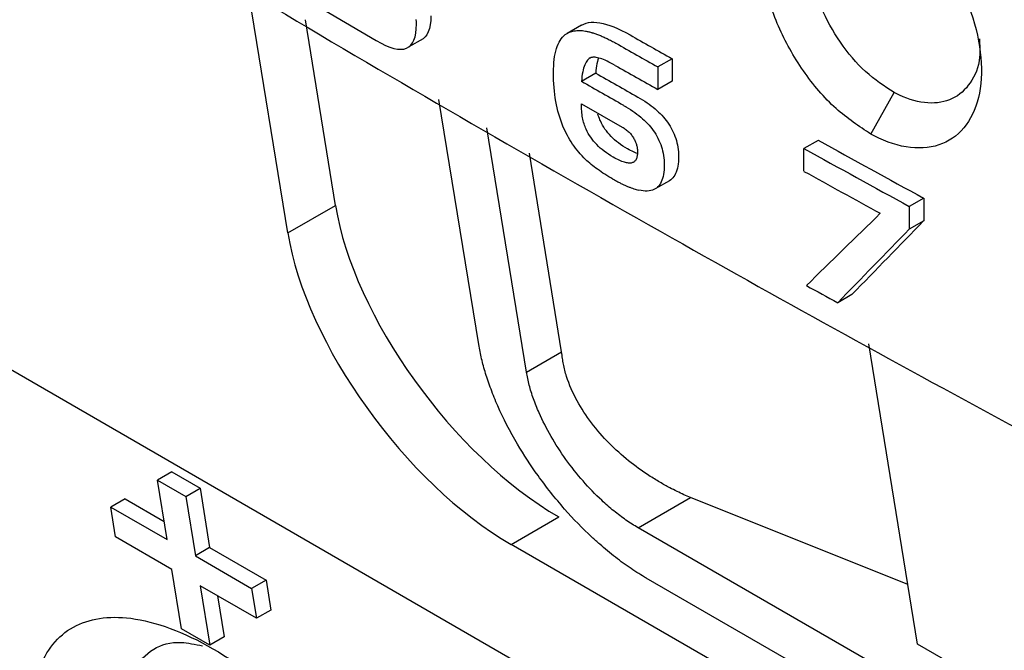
# Model space of a CAD drawing. Extents: x 76 to 839, y -9 to 645.
# Tile 44 of 78: x 699 to 713, y 30 to 40. Entities that reach past the tile are written whole.
import ezdxf

# ---------------------------------------------------------------- set-up
doc = ezdxf.new("R2010")
doc.units = 0
doc.layers.get('0').update_dxf_attribs({"linetype": 'CONTINUOUS'})

msp = doc.modelspace()

# ---------------------------------------------------------------- linework, layer by layer
at = {"color": 7, "linetype": 'CONTINUOUS'}
for p, q in [((683.967, 42.75), (739.893, 10.464)), ((702.573, 36.408), (701.978, 40.076)), ((702.976, 39.797), (703.885, 39.262)), ((704.481, 39.541), (704.479, 39.576)), ((704.694, 39.628), (704.692, 39.558)), ((703.28, 36.816), (702.834, 39.567)), ((704.473, 39.372), (704.479, 39.435)), ((704.479, 39.435), (704.482, 39.506)), ((704.482, 39.506), (704.481, 39.541)), ((704.673, 39.439), (704.657, 39.39)), ((704.685, 39.495), (704.673, 39.439)), ((704.692, 39.558), (704.685, 39.495)), ((706.93, 39.491), (706.718, 39.369)), ((706.93, 39.491), (706.962, 39.507)), ((706.962, 39.507), (706.996, 39.519)), ((706.996, 39.519), (707.032, 39.528)), ((707.032, 39.528), (707.07, 39.533)), ((707.07, 39.533), (707.111, 39.534)), ((707.111, 39.534), (707.155, 39.532)), ((707.155, 39.532), (707.2, 39.526)), ((707.2, 39.526), (707.248, 39.516)), ((707.248, 39.516), (707.299, 39.502)), ((707.299, 39.502), (707.351, 39.485)), ((707.351, 39.485), (707.406, 39.465)), ((707.406, 39.465), (707.463, 39.44)), ((707.463, 39.44), (707.523, 39.412)), ((704.579, 39.289), (704.367, 39.167)), ((704.444, 39.268), (704.461, 39.316)), ((704.461, 39.316), (704.473, 39.372)), ((704.61, 39.316), (704.579, 39.289)), ((704.635, 39.349), (704.61, 39.316)), ((704.657, 39.39), (704.635, 39.349)), ((706.612, 39.264), (706.629, 39.289)), ((706.629, 39.289), (706.647, 39.311)), ((706.647, 39.311), (706.667, 39.332)), ((706.667, 39.332), (706.688, 39.35)), ((706.688, 39.35), (706.718, 39.369)), ((706.718, 39.369), (706.749, 39.385)), ((706.749, 39.385), (706.783, 39.397)), ((707.523, 39.412), (707.585, 39.381)), ((707.585, 39.381), (707.649, 39.345)), ((703.885, 39.262), (703.957, 39.222)), ((703.957, 39.222), (704.024, 39.189)), ((704.024, 39.189), (704.087, 39.164)), ((704.087, 39.164), (704.146, 39.146)), ((704.146, 39.146), (704.199, 39.135)), ((704.199, 39.135), (704.248, 39.132)), ((704.248, 39.132), (704.293, 39.136)), ((704.293, 39.136), (704.332, 39.148)), ((704.332, 39.148), (704.367, 39.167)), ((704.367, 39.167), (704.398, 39.193)), ((704.398, 39.193), (704.423, 39.227)), ((704.423, 39.227), (704.444, 39.268)), ((706.547, 39.105), (706.557, 39.142)), ((706.557, 39.142), (706.568, 39.176)), ((706.568, 39.176), (706.581, 39.208)), ((706.581, 39.208), (706.596, 39.237)), ((706.596, 39.237), (706.612, 39.264)), ((706.524, 38.982), (706.53, 39.025)), ((706.53, 39.025), (706.538, 39.066)), ((706.538, 39.066), (706.547, 39.105)), ((707.044, 38.995), (707.031, 38.985)), ((707.059, 39.004), (707.044, 38.995)), ((707.058, 39.003), (707.044, 38.995)), ((707.072, 39.009), (707.058, 39.003)), ((707.085, 39.013), (707.072, 39.009)), ((707.099, 39.015), (707.085, 39.013)), ((707.114, 39.015), (707.099, 39.015)), ((707.13, 39.014), (707.114, 39.015)), ((707.148, 39.012), (707.13, 39.014)), ((707.167, 39.008), (707.148, 39.012)), ((707.187, 39.003), (707.167, 39.008)), ((707.18, 39.001), (707.172, 38.976)), ((707.182, 39.005), (707.18, 39.001)), ((707.209, 38.997), (707.187, 39.003)), ((707.231, 38.989), (707.209, 38.997)), ((707.256, 38.979), (707.231, 38.989)), ((708.272, 38.993), (708.059, 38.871)), ((708.272, 38.993), (708.272, 38.659)), ((706.514, 38.837), (706.516, 38.888)), ((706.516, 38.888), (706.519, 38.936)), ((706.519, 38.936), (706.524, 38.982)), ((706.96, 38.853), (706.953, 38.826)), ((706.968, 38.879), (706.96, 38.853)), ((706.977, 38.902), (706.968, 38.879)), ((706.986, 38.923), (706.977, 38.902)), ((706.997, 38.941), (706.986, 38.923)), ((707.007, 38.958), (706.997, 38.941)), ((707.019, 38.973), (707.007, 38.958)), ((707.031, 38.985), (707.019, 38.973)), ((707.147, 38.854), (707.143, 38.818)), ((707.152, 38.887), (707.147, 38.854)), ((707.158, 38.919), (707.152, 38.887)), ((707.165, 38.949), (707.158, 38.919)), ((707.172, 38.976), (707.165, 38.949)), ((707.281, 38.969), (707.256, 38.979)), ((707.308, 38.957), (707.281, 38.969)), ((707.335, 38.943), (707.308, 38.957)), ((707.365, 38.928), (707.335, 38.943)), ((707.395, 38.912), (707.365, 38.928)), ((707.427, 38.894), (707.395, 38.912)), ((708.059, 38.871), (708.059, 38.537)), ((706.513, 38.784), (706.514, 38.837)), ((706.514, 38.728), (706.513, 38.784)), ((706.515, 38.673), (706.514, 38.728)), ((707.139, 38.78), (706.927, 38.657)), ((706.931, 38.695), (706.927, 38.657)), ((706.935, 38.731), (706.931, 38.695)), ((706.94, 38.765), (706.935, 38.731)), ((706.946, 38.797), (706.94, 38.765)), ((706.953, 38.826), (706.946, 38.797)), ((707.143, 38.818), (707.139, 38.78)), ((706.518, 38.619), (706.515, 38.673)), ((706.522, 38.565), (706.518, 38.619)), ((706.527, 38.513), (706.522, 38.565)), ((708.272, 38.659), (708.059, 38.537)), ((706.533, 38.461), (706.527, 38.513)), ((706.54, 38.41), (706.533, 38.461)), ((706.548, 38.36), (706.54, 38.41)), ((707.765, 38.424), (707.8, 38.403)), ((707.8, 38.403), (707.835, 38.382)), ((711.22, 37.875), (711.565, 38.492)), ((705.405, 34.754), (704.815, 38.389)), ((706.557, 38.311), (706.548, 38.36)), ((706.568, 38.263), (706.557, 38.311)), ((706.579, 38.216), (706.568, 38.263)), ((706.927, 38.323), (707.533, 37.979)), ((706.927, 38.296), (706.927, 38.323)), ((706.928, 38.269), (706.927, 38.296)), ((706.929, 38.242), (706.928, 38.269)), ((707.588, 38.281), (707.623, 38.26)), ((707.623, 38.26), (707.656, 38.239)), ((707.835, 38.382), (707.868, 38.361)), ((707.868, 38.361), (707.901, 38.339)), ((707.901, 38.339), (707.932, 38.317)), ((707.932, 38.317), (707.962, 38.295)), ((707.962, 38.295), (707.991, 38.272)), ((707.991, 38.272), (708.019, 38.249)), ((706.592, 38.169), (706.579, 38.216)), ((706.606, 38.124), (706.592, 38.169)), ((706.62, 38.079), (706.606, 38.124)), ((706.931, 38.217), (706.929, 38.242)), ((706.934, 38.191), (706.931, 38.217)), ((706.937, 38.166), (706.934, 38.191)), ((706.94, 38.142), (706.937, 38.166)), ((706.944, 38.118), (706.94, 38.142)), ((706.949, 38.095), (706.944, 38.118)), ((707.178, 38.15), (707.172, 38.172)), ((707.185, 38.129), (707.178, 38.15)), ((707.193, 38.108), (707.185, 38.129)), ((707.656, 38.239), (707.689, 38.217)), ((707.689, 38.217), (707.72, 38.195)), ((707.72, 38.195), (707.75, 38.172)), ((707.75, 38.172), (707.779, 38.15)), ((707.779, 38.15), (707.807, 38.127)), ((707.807, 38.127), (707.834, 38.103)), ((708.019, 38.249), (708.046, 38.226)), ((708.046, 38.226), (708.072, 38.202)), ((708.072, 38.202), (708.096, 38.178)), ((708.096, 38.178), (708.12, 38.153)), ((708.12, 38.153), (708.143, 38.128)), ((708.143, 38.128), (708.164, 38.103)), ((706.112, 34.345), (705.525, 37.967)), ((706.636, 38.035), (706.62, 38.079)), ((706.653, 37.993), (706.636, 38.035)), ((706.668, 37.958), (706.653, 37.993)), ((706.954, 38.072), (706.949, 38.095)), ((706.96, 38.05), (706.954, 38.072)), ((706.966, 38.028), (706.96, 38.05)), ((706.973, 38.007), (706.966, 38.028)), ((706.981, 37.986), (706.973, 38.007)), ((706.989, 37.966), (706.981, 37.986)), ((706.997, 37.946), (706.989, 37.966)), ((707.201, 38.088), (707.193, 38.108)), ((707.209, 38.069), (707.201, 38.088)), ((707.224, 38.038), (707.209, 38.069)), ((707.24, 38.008), (707.224, 38.038)), ((707.258, 37.978), (707.24, 38.008)), ((707.277, 37.95), (707.258, 37.978)), ((707.533, 37.979), (707.547, 37.971)), ((707.547, 37.971), (707.56, 37.962)), ((707.834, 38.103), (707.86, 38.079)), ((707.86, 38.079), (707.884, 38.055)), ((707.884, 38.055), (707.908, 38.031)), ((707.908, 38.031), (707.93, 38.006)), ((707.93, 38.006), (707.952, 37.981)), ((707.952, 37.981), (707.972, 37.956)), ((708.164, 38.103), (708.184, 38.078)), ((708.184, 38.078), (708.203, 38.052)), ((708.203, 38.052), (708.223, 38.023)), ((708.223, 38.023), (708.242, 37.994)), ((708.242, 37.994), (708.259, 37.965)), ((706.684, 37.923), (706.668, 37.958)), ((706.701, 37.889), (706.684, 37.923)), ((706.719, 37.855), (706.701, 37.889)), ((706.737, 37.823), (706.719, 37.855)), ((706.756, 37.79), (706.737, 37.823)), ((707.012, 37.915), (706.997, 37.946)), ((707.028, 37.885), (707.012, 37.915)), ((707.046, 37.856), (707.028, 37.885)), ((707.065, 37.827), (707.046, 37.856)), ((707.085, 37.799), (707.065, 37.827)), ((707.297, 37.921), (707.277, 37.95)), ((707.319, 37.894), (707.297, 37.921)), ((707.342, 37.867), (707.319, 37.894)), ((707.366, 37.841), (707.342, 37.867)), ((707.392, 37.815), (707.366, 37.841)), ((707.56, 37.962), (707.573, 37.953)), ((707.573, 37.953), (707.586, 37.944)), ((707.586, 37.944), (707.598, 37.934)), ((707.598, 37.934), (707.61, 37.924)), ((707.61, 37.924), (707.622, 37.914)), ((707.622, 37.914), (707.633, 37.903)), ((707.633, 37.903), (707.643, 37.892)), ((707.643, 37.892), (707.654, 37.881)), ((707.654, 37.881), (707.663, 37.869)), ((707.663, 37.869), (707.673, 37.857)), ((707.673, 37.857), (707.682, 37.845)), ((707.682, 37.845), (707.69, 37.832)), ((707.69, 37.832), (707.699, 37.819)), ((707.972, 37.956), (707.991, 37.93)), ((707.991, 37.93), (708.011, 37.901)), ((708.011, 37.901), (708.03, 37.872)), ((708.03, 37.872), (708.047, 37.842)), ((708.047, 37.842), (708.063, 37.812)), ((708.259, 37.965), (708.275, 37.935)), ((708.275, 37.935), (708.29, 37.904)), ((708.29, 37.904), (708.303, 37.874)), ((708.303, 37.874), (708.315, 37.842)), ((708.315, 37.842), (708.326, 37.811)), ((706.776, 37.758), (706.756, 37.79)), ((706.796, 37.727), (706.776, 37.758)), ((706.818, 37.697), (706.796, 37.727)), ((706.84, 37.667), (706.818, 37.697)), ((707.106, 37.771), (707.085, 37.799)), ((707.13, 37.745), (707.106, 37.771)), ((707.154, 37.719), (707.13, 37.745)), ((707.18, 37.693), (707.154, 37.719)), ((707.207, 37.668), (707.18, 37.693)), ((707.419, 37.791), (707.392, 37.815)), ((707.448, 37.767), (707.419, 37.791)), ((707.478, 37.743), (707.448, 37.767)), ((707.509, 37.72), (707.478, 37.743)), ((707.542, 37.698), (707.509, 37.72)), ((707.576, 37.676), (707.542, 37.698)), ((707.611, 37.656), (707.576, 37.676)), ((707.699, 37.819), (707.706, 37.806)), ((707.706, 37.806), (707.713, 37.794)), ((707.713, 37.794), (707.719, 37.782)), ((707.719, 37.782), (707.724, 37.769)), ((707.724, 37.769), (707.729, 37.757)), ((707.729, 37.757), (707.734, 37.745)), ((707.734, 37.745), (707.739, 37.733)), ((707.739, 37.733), (707.742, 37.721)), ((707.742, 37.721), (707.746, 37.709)), ((707.746, 37.709), (707.749, 37.697)), ((707.749, 37.697), (707.752, 37.685)), ((707.752, 37.685), (707.754, 37.672)), ((708.063, 37.812), (708.077, 37.782)), ((708.077, 37.782), (708.091, 37.751)), ((708.091, 37.751), (708.103, 37.72)), ((708.103, 37.72), (708.114, 37.688)), ((708.114, 37.688), (708.124, 37.656)), ((708.326, 37.811), (708.336, 37.779)), ((708.336, 37.779), (708.344, 37.746)), ((708.344, 37.746), (708.351, 37.713)), ((708.351, 37.713), (708.357, 37.68)), ((708.357, 37.68), (708.362, 37.646)), ((710.44, 37.782), (710.228, 37.66)), ((706.634, 34.647), (706.157, 37.591)), ((706.863, 37.637), (706.84, 37.667)), ((706.887, 37.608), (706.863, 37.637)), ((706.911, 37.58), (706.887, 37.608)), ((706.937, 37.552), (706.911, 37.58)), ((706.963, 37.525), (706.937, 37.552)), ((707.236, 37.644), (707.207, 37.668)), ((707.266, 37.621), (707.236, 37.644)), ((707.297, 37.598), (707.266, 37.621)), ((707.33, 37.576), (707.297, 37.598)), ((707.364, 37.554), (707.33, 37.576)), ((707.399, 37.533), (707.364, 37.554)), ((707.423, 37.52), (707.399, 37.533)), ((707.635, 37.643), (707.611, 37.656)), ((707.657, 37.631), (707.635, 37.643)), ((707.679, 37.62), (707.657, 37.631)), ((707.7, 37.61), (707.679, 37.62)), ((707.72, 37.601), (707.7, 37.61)), ((707.74, 37.593), (707.72, 37.601)), ((707.758, 37.586), (707.74, 37.593)), ((707.751, 37.535), (707.747, 37.522)), ((707.754, 37.548), (707.751, 37.535)), ((707.754, 37.672), (707.756, 37.66)), ((707.756, 37.563), (707.754, 37.548)), ((707.756, 37.66), (707.757, 37.648)), ((707.758, 37.578), (707.756, 37.563)), ((707.757, 37.648), (707.758, 37.636)), ((707.758, 37.636), (707.759, 37.624)), ((707.759, 37.594), (707.758, 37.578)), ((707.759, 37.624), (707.759, 37.611)), ((707.759, 37.611), (707.759, 37.594)), ((708.124, 37.656), (708.132, 37.624)), ((708.132, 37.624), (708.139, 37.591)), ((708.139, 37.591), (708.145, 37.557)), ((708.145, 37.557), (708.149, 37.523)), ((708.362, 37.646), (708.365, 37.612)), ((708.365, 37.612), (708.367, 37.577)), ((708.367, 37.577), (708.367, 37.542)), ((708.367, 37.542), (708.367, 37.503)), ((710.228, 37.323), (710.228, 37.66)), ((706.99, 37.498), (706.963, 37.525)), ((707.009, 37.48), (706.99, 37.498)), ((707.029, 37.461), (707.009, 37.48)), ((707.05, 37.443), (707.029, 37.461)), ((707.072, 37.425), (707.05, 37.443)), ((707.095, 37.406), (707.072, 37.425)), ((707.118, 37.388), (707.095, 37.406)), ((707.142, 37.37), (707.118, 37.388)), ((707.445, 37.508), (707.423, 37.52)), ((707.467, 37.497), (707.445, 37.508)), ((707.488, 37.487), (707.467, 37.497)), ((707.508, 37.478), (707.488, 37.487)), ((707.528, 37.47), (707.508, 37.478)), ((707.546, 37.463), (707.528, 37.47)), ((707.564, 37.457), (707.546, 37.463)), ((707.58, 37.453), (707.564, 37.457)), ((707.597, 37.449), (707.58, 37.453)), ((707.612, 37.446), (707.597, 37.449)), ((707.626, 37.444), (707.612, 37.446)), ((707.639, 37.444), (707.626, 37.444)), ((707.652, 37.444), (707.639, 37.444)), ((707.664, 37.445), (707.652, 37.444)), ((707.675, 37.448), (707.664, 37.445)), ((707.685, 37.451), (707.675, 37.448)), ((707.695, 37.455), (707.685, 37.451)), ((707.703, 37.46), (707.695, 37.455)), ((707.712, 37.466), (707.703, 37.46)), ((707.719, 37.473), (707.712, 37.466)), ((707.726, 37.481), (707.719, 37.473)), ((707.732, 37.49), (707.726, 37.481)), ((707.738, 37.5), (707.732, 37.49)), ((707.743, 37.511), (707.738, 37.5)), ((707.747, 37.522), (707.743, 37.511)), ((708.149, 37.523), (708.153, 37.489)), ((708.153, 37.489), (708.155, 37.455)), ((708.155, 37.42), (708.154, 37.381)), ((708.155, 37.455), (708.155, 37.42)), ((708.356, 37.399), (708.35, 37.368)), ((708.361, 37.431), (708.356, 37.399)), ((708.365, 37.466), (708.361, 37.431)), ((708.367, 37.503), (708.365, 37.466)), ((707.167, 37.352), (707.142, 37.37)), ((707.193, 37.333), (707.167, 37.352)), ((707.219, 37.315), (707.193, 37.333)), ((707.247, 37.297), (707.219, 37.315)), ((707.275, 37.279), (707.247, 37.297)), ((707.303, 37.261), (707.275, 37.279)), ((707.333, 37.243), (707.303, 37.261)), ((707.363, 37.225), (707.333, 37.243)), ((708.138, 37.245), (708.131, 37.217)), ((708.144, 37.276), (708.138, 37.245)), ((708.149, 37.309), (708.144, 37.276)), ((708.152, 37.344), (708.149, 37.309)), ((708.154, 37.381), (708.152, 37.344)), ((708.299, 37.245), (708.285, 37.226)), ((708.312, 37.265), (708.299, 37.245)), ((708.324, 37.288), (708.312, 37.265)), ((708.334, 37.312), (708.324, 37.288)), ((708.343, 37.339), (708.334, 37.312)), ((708.35, 37.368), (708.343, 37.339)), ((707.394, 37.208), (707.363, 37.225)), ((708.234, 37.183), (708.022, 37.061)), ((708.073, 37.104), (708.057, 37.088)), ((708.087, 37.122), (708.073, 37.104)), ((708.1, 37.143), (708.087, 37.122)), ((708.112, 37.165), (708.1, 37.143)), ((708.122, 37.19), (708.112, 37.165)), ((708.131, 37.217), (708.122, 37.19)), ((708.252, 37.196), (708.234, 37.183)), ((708.269, 37.21), (708.252, 37.196)), ((708.285, 37.226), (708.269, 37.21)), ((707.811, 37.037), (707.777, 37.044)), ((707.844, 37.032), (707.811, 37.037)), ((707.874, 37.03), (707.844, 37.032)), ((707.904, 37.029), (707.874, 37.03)), ((707.931, 37.031), (707.904, 37.029)), ((707.957, 37.036), (707.931, 37.031)), ((707.981, 37.043), (707.957, 37.036)), ((708.002, 37.051), (707.981, 37.043)), ((708.022, 37.061), (708.002, 37.051)), ((708.04, 37.073), (708.022, 37.061)), ((708.057, 37.088), (708.04, 37.073)), ((702.573, 36.408), (703.28, 36.816)), ((712.003, 36.924), (711.79, 36.802)), ((711.79, 36.802), (711.79, 36.465)), ((712.003, 36.924), (712.003, 36.587)), ((712.003, 36.587), (711.79, 36.465)), ((710.94, 35.496), (710.728, 35.373)), ((711.912, 30.311), (711.19, 34.765)), ((706.112, 34.345), (706.634, 34.647)), ((700.852, 32.865), (700.64, 32.742)), ((700.852, 32.865), (701.271, 32.623)), ((700.783, 31.86), (700.64, 32.742)), ((700.64, 32.742), (701.059, 32.5)), ((701.059, 32.5), (701.271, 32.623)), ((701.271, 32.623), (701.414, 31.741)), ((700.16, 32.465), (699.948, 32.343)), ((700.16, 32.465), (700.739, 32.131)), ((701.059, 32.5), (701.202, 31.619)), ((707.768, 32.036), (708.544, 32.484)), ((711.769, 31.192), (708.544, 32.484)), ((700.02, 31.9), (699.948, 32.343)), ((699.948, 32.343), (700.783, 31.86)), ((705.885, 31.788), (706.593, 32.197)), ((733.224, 17.34), (707.768, 32.036)), ((700.855, 31.418), (700.02, 31.9)), ((701.414, 31.741), (701.202, 31.619)), ((701.414, 31.741), (702.25, 31.259)), ((735.584, 14.644), (705.885, 31.788)), ((701.202, 31.619), (702.037, 31.136)), ((700.998, 30.536), (700.855, 31.418)), ((702.25, 31.259), (702.037, 31.136)), ((702.25, 31.259), (702.321, 30.816)), ((733.345, 16.594), (707.889, 31.289)), ((702.109, 30.694), (701.274, 31.176)), ((701.274, 31.176), (701.417, 30.294)), ((702.037, 31.136), (702.109, 30.694)), ((701.53, 31.028), (701.629, 30.417)), ((702.321, 30.816), (702.109, 30.694)), ((701.417, 30.294), (700.998, 30.536)), ((701.629, 30.417), (701.417, 30.294)), ((714.033, 29.086), (711.912, 30.311))]:
    msp.add_line(p, q, dxfattribs=at)
for centre, radius, start, end in [((848.977, 291.95), 285.353, 235.51699, 245.15127), ((848.884, 288.255), 286.188, 240.42875, 240.57192), ((848.672, 288.124), 286.18, 240.42791, 240.57108), ((850.107, 290.329), 289.097, 240.42664, 240.57066), ((850.091, 289.523), 288.63, 240.31189, 240.45481), ((850.442, 290.385), 289.764, 240.31175, 240.45411), ((852.2, 294.181), 292.978, 241.0623, 241.41087), ((852.319, 294.65), 293.656, 241.06153, 241.4093), ((852.732, 295.063), 294.513, 241.06184, 241.31313), ((849.806, 288.082), 288.452, 241.06861, 241.17393)]:
    msp.add_arc(centre, radius, start, end, dxfattribs=at)
for centre, major_axis, ratio, start_param, end_param in [((917.944, 161.703), (299.741, 124.73), 0.146862, 3.871512, 3.871682), ((917.944, 161.837), (299.486, 109.975), 0.200949, 3.859062, 3.859242), ((917.944, 161.96), (299.309, 96.88), 0.251563, 3.851653, 3.851845), ((917.944, 162.069), (299.228, 85.639), 0.296068, 3.848559, 3.848761), ((917.944, 162.176), (299.228, 74.736), 0.339253, 3.848764, 3.848977), ((917.944, 162.274), (299.302, 64.657), 0.378389, 3.851947, 3.852171), ((917.944, 162.365), (299.429, 55.265), 0.413562, 3.857549, 3.857784), ((917.944, 162.449), (299.589, 46.405), 0.445152, 3.865124, 3.86537), ((917.944, 162.53), (299.766, 37.737), 0.474255, 3.87458, 3.874837), ((917.944, 162.613), (299.955, 28.638), 0.502687, 3.886513, 3.886781), ((917.944, 162.684), (300.104, 20.651), 0.525762, 3.898573, 3.898852), ((917.944, 162.754), (300.222, 12.538), 0.547385, 3.912159, 3.912448), ((917.944, 162.823), (300.29, 4.254), 0.567609, 3.927264, 3.927564), ((917.944, 162.029), (300.294, -3.171), 0.584201, 3.942315, 3.942481), ((917.944, 160.798), (300.296, 2.616), 0.571393, 3.930429, 3.930658), ((917.944, 160.743), (300.258, 9.047), 0.556133, 3.918879, 3.919101), ((917.944, 160.689), (300.192, 14.903), 0.541271, 3.908992, 3.909206), ((917.944, 160.62), (300.082, 21.932), 0.52218, 3.897924, 3.89813), ((917.944, 160.561), (299.978, 27.456), 0.506213, 3.889978, 3.890176), ((917.944, 160.473), (299.82, 35.161), 0.482532, 3.879947, 3.880138), ((917.944, 160.397), (299.689, 41.444), 0.462041, 3.872857, 3.87304), ((917.944, 160.29), (299.526, 49.662), 0.43374, 3.865057, 3.865232), ((917.944, 160.202), (299.418, 55.965), 0.410995, 3.860354, 3.860521), ((706.108, 35.183), (-2.438, 3.203), 0.4726, 0.725193, 2.295989), ((917.944, 153.632), (298.782, 239.804), 0.125744, 2.228842, 2.233883), ((917.944, 152.655), (298.03, 248.839), 0.137945, 2.21275, 2.217632), ((705.401, 34.775), (-2.438, 3.203), 0.4726, 0.725193, 2.295989), ((917.944, 152.655), (298.328, 249.087), 0.137945, 2.212779, 2.217656)]:
    msp.add_ellipse(centre, major_axis=major_axis, ratio=ratio, start_param=start_param, end_param=end_param, dxfattribs=at)
for points, knots in [([(687.562, 56.98), (693.812, 52.648), (700.428, 48.492), (714.332, 40.572), (721.619, 36.809), (729.206, 33.259)], [0, 0, 0, 0, 0.5, 0.5, 1, 1, 1, 1]), ([(731.319, 44.562), (729.393, 43.696), (725.599, 41.99), (721.857, 39.748), (719.197, 39.037), (718.28, 39.288), (715.349, 40.744), (710.116, 43.597), (702.433, 48.111), (696.97, 51.143), (693.724, 53.604), (693.147, 54.447), (692.887, 54.828)], [0, 0, 0, 0, 0.168228, 0.331332, 0.360188, 0.389017, 0.393719, 0.561963, 0.754539, 0.947387, 0.976273, 1, 1, 1, 1]), ([(686.949, 49.695), (690.358, 47.392), (697.175, 42.785), (707.847, 36.487), (718.628, 30.649), (725.966, 27.137), (729.639, 25.379)], [0, 0, 0, 0, 0.2620222, 0.5240444, 0.7617519, 1, 1, 1, 1]), ([(711.22, 37.875), (711.045, 37.99), (710.685, 38.226), (710.2, 38.799), (709.824, 39.469), (709.607, 40.169), (709.57, 40.816), (709.718, 41.338), (710.035, 41.678), (710.485, 41.795), (710.929, 41.705), (711.201, 41.557), (711.29, 41.51)], [0, 0, 0, 0, 0.101446, 0.207922, 0.313767, 0.419889, 0.525335, 0.630926, 0.736522, 0.842496, 0.948743, 1, 1, 1, 1]), ([(711.565, 38.492), (711.421, 38.586), (711.134, 38.773), (710.753, 39.228), (710.465, 39.749), (710.3, 40.293), (710.277, 40.793), (710.368, 41.09), (710.514, 41.321), (710.719, 41.487), (711.091, 41.534), (711.41, 41.437), (711.586, 41.338), (711.619, 41.32)], [0, 0, 0, 0, 0.106005, 0.211996, 0.31795, 0.423857, 0.529753, 0.635638, 0.657693, 0.763589, 0.869498, 0.975437, 1, 1, 1, 1]), ([(711.29, 41.51), (711.468, 41.384), (711.83, 41.129), (712.308, 40.535), (712.667, 39.858), (712.862, 39.163), (712.872, 38.53), (712.696, 38.03), (712.353, 37.718), (711.884, 37.632), (711.481, 37.738), (711.259, 37.854), (711.22, 37.875)], [0, 0, 0, 0, 0.106297, 0.215717, 0.324532, 0.433536, 0.541718, 0.65037, 0.75886, 0.867575, 0.976702, 1, 1, 1, 1]), ([(712.829, 39.289), (712.835, 39.195), (712.849, 38.936), (712.71, 38.613), (712.444, 38.371), (712.073, 38.307), (711.761, 38.39), (711.591, 38.478), (711.565, 38.492)], [0, 0, 0, 0, 0.1192464, 0.3294241, 0.5396536, 0.7500414, 0.9605805, 1, 1, 1, 1]), ([(707.89, 31.288), (707.853, 31.31), (707.778, 31.355), (707.663, 31.43), (707.548, 31.511), (707.432, 31.598), (707.315, 31.692), (707.199, 31.791), (706.982, 31.987), (706.663, 32.316), (706.29, 32.786), (705.951, 33.305), (705.727, 33.739), (705.584, 34.089), (705.505, 34.323), (705.443, 34.545), (705.418, 34.684), (705.405, 34.754)], [0, 0, 0, 0, 0.03339, 0.067097, 0.101073, 0.135268, 0.169629, 0.204104, 0.238636, 0.363894, 0.49776, 0.61572, 0.758315, 0.821231, 0.882625, 0.941004, 1, 1, 1, 1]), ([(708.544, 32.484), (708.512, 32.497), (708.447, 32.526), (708.344, 32.574), (708.225, 32.635), (708.086, 32.713), (707.879, 32.84), (707.62, 33.027), (707.229, 33.379), (706.896, 33.812), (706.719, 34.221), (706.665, 34.43), (706.644, 34.553), (706.638, 34.613), (706.634, 34.647)], [0, 0, 0, 0, 0.0365912, 0.0750335, 0.1153503, 0.169281, 0.2304841, 0.3469422, 0.4665562, 0.7199748, 0.857329, 0.9283019, 0.9593547, 1, 1, 1, 1]), ([(707.768, 32.036), (707.738, 32.054), (707.678, 32.089), (707.588, 32.15), (707.498, 32.215), (707.408, 32.285), (707.318, 32.361), (707.163, 32.502), (706.947, 32.725), (706.691, 33.048), (706.469, 33.391), (706.314, 33.696), (706.213, 33.949), (706.149, 34.154), (706.124, 34.281), (706.112, 34.345)], [0, 0, 0, 0, 0.0401722, 0.0800196, 0.119705, 0.1593931, 0.1992489, 0.2394349, 0.3683455, 0.4977537, 0.6277891, 0.7583436, 0.8389354, 0.9190694, 1, 1, 1, 1]), ([(698.831, 28.716), (698.754, 29.188), (698.79, 29.972), (699.328, 30.644), (700.235, 30.785), (701.447, 30.337), (702.803, 29.296), (703.932, 27.962), (704.792, 26.488), (705.101, 25.572), (705.185, 25.101)], [2, 2, 2, 2, 3.259764, 4.363821, 5.447975, 6.651592, 7.852476, 9.081865, 10.015591, 11.25871, 11.25871, 11.25871, 11.25871]), ([(700.235, 28.848), (700.204, 29.058), (700.142, 29.479), (700.266, 29.957), (700.551, 30.254), (700.911, 30.37), (701.2, 30.307), (701.309, 30.284)], [0, 0, 0, 0, 0.218896, 0.437493, 0.665505, 0.873223, 1, 1, 1, 1])]:
    msp.add_open_spline(points, degree=3, knots=knots, dxfattribs=at)

doc.saveas('drawing.dxf')
